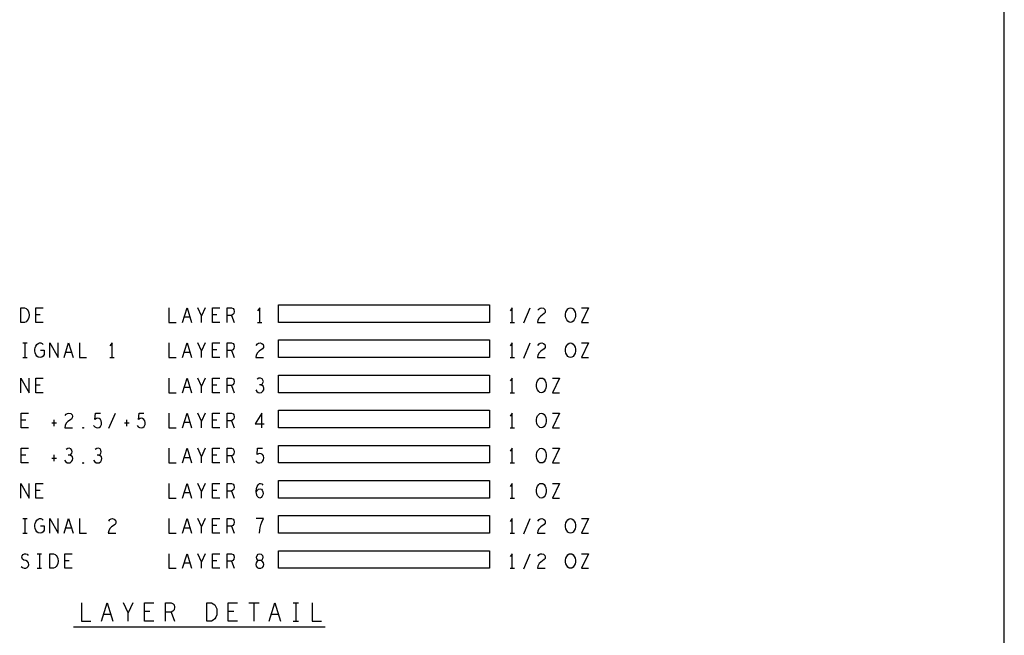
# Model space of a CAD drawing. Extents: x 28 to 61, y 25 to 46.
# Tile 35 of 49: x 52.6 to 61, y 30.2 to 35.5. Entities that reach past the tile are written whole.
import ezdxf

# ---------------------------------------------------------------- set-up
doc = ezdxf.new("R2010")
doc.units = 0
doc.layers.add('RVP8-TX_D_fab_art', color=2, linetype='CONTINUOUS')

msp = doc.modelspace()

# ---------------------------------------------------------------- linework, layer by layer
at = {"layer": 'RVP8-TX_D_fab_art'}
for points in [[(27.97, 24.965), (60.97, 24.965), (60.97, 45.965), (27.97, 45.965), (27.97, 24.965), (27.97, 24.965)], [(56.575, 33.03), (56.575, 32.88), (54.775, 32.88), (54.775, 33.03), (56.575, 33.03), (56.575, 33.03)], [(52.577, 32.88), (52.577, 33.005), (52.608, 33.005), (52.621, 32.999), (52.63, 32.99), (52.638, 32.978), (52.644, 32.963), (52.646, 32.942), (52.644, 32.922), (52.638, 32.907), (52.63, 32.895), (52.621, 32.886), (52.608, 32.88), (52.577, 32.88)], [(57.267, 32.88), (57.255, 32.882), (57.244, 32.89), (57.235, 32.903), (57.229, 32.918), (57.226, 32.934), (57.226, 32.951), (57.229, 32.968), (57.235, 32.982), (57.244, 32.995), (57.255, 33.003), (57.267, 33.005), (57.28, 33.003), (57.291, 32.995), (57.3, 32.982), (57.306, 32.968), (57.309, 32.951), (57.309, 32.934), (57.306, 32.918), (57.3, 32.903), (57.291, 32.89), (57.28, 32.882), (57.267, 32.88)], [(56.575, 32.73), (56.575, 32.58), (54.775, 32.58), (54.775, 32.73), (56.575, 32.73)], [(57.267, 32.58), (57.255, 32.582), (57.244, 32.59), (57.235, 32.603), (57.229, 32.618), (57.226, 32.634), (57.226, 32.651), (57.229, 32.668), (57.235, 32.682), (57.244, 32.695), (57.255, 32.703), (57.267, 32.705), (57.28, 32.703), (57.291, 32.695), (57.3, 32.682), (57.306, 32.668), (57.309, 32.651), (57.309, 32.634), (57.306, 32.618), (57.3, 32.603), (57.291, 32.59), (57.28, 32.582), (57.267, 32.58)], [(56.575, 32.43), (56.575, 32.28), (54.775, 32.28), (54.775, 32.43), (56.575, 32.43)], [(57.019, 32.28), (57.007, 32.282), (56.996, 32.29), (56.987, 32.303), (56.981, 32.318), (56.978, 32.334), (56.978, 32.351), (56.981, 32.368), (56.987, 32.382), (56.996, 32.395), (57.007, 32.403), (57.019, 32.405), (57.032, 32.403), (57.043, 32.395), (57.052, 32.382), (57.058, 32.368), (57.061, 32.351), (57.061, 32.334), (57.058, 32.318), (57.052, 32.303), (57.043, 32.29), (57.032, 32.282), (57.019, 32.28)], [(56.575, 32.13), (56.575, 31.98), (54.775, 31.98), (54.775, 32.13), (56.575, 32.13)], [(57.019, 31.98), (57.007, 31.982), (56.996, 31.99), (56.987, 32.003), (56.981, 32.018), (56.978, 32.034), (56.978, 32.051), (56.981, 32.068), (56.987, 32.082), (56.996, 32.095), (57.007, 32.103), (57.019, 32.105), (57.032, 32.103), (57.043, 32.095), (57.052, 32.082), (57.058, 32.068), (57.061, 32.051), (57.061, 32.034), (57.058, 32.018), (57.052, 32.003), (57.043, 31.99), (57.032, 31.982), (57.019, 31.98)], [(53.107, 31.976), (53.104, 31.978), (53.104, 31.982), (53.107, 31.984), (53.111, 31.982), (53.111, 31.978), (53.107, 31.976)], [(56.575, 31.83), (56.575, 31.68), (54.775, 31.68), (54.775, 31.83), (56.575, 31.83)], [(57.019, 31.68), (57.007, 31.682), (56.996, 31.69), (56.987, 31.703), (56.981, 31.718), (56.978, 31.734), (56.978, 31.751), (56.981, 31.768), (56.987, 31.782), (56.996, 31.795), (57.007, 31.803), (57.019, 31.805), (57.032, 31.803), (57.043, 31.795), (57.052, 31.782), (57.058, 31.768), (57.061, 31.751), (57.061, 31.734), (57.058, 31.718), (57.052, 31.703), (57.043, 31.69), (57.032, 31.682), (57.019, 31.68)], [(53.107, 31.676), (53.104, 31.678), (53.104, 31.682), (53.107, 31.684), (53.111, 31.682), (53.111, 31.678), (53.107, 31.676)], [(56.575, 31.53), (56.575, 31.38), (54.775, 31.38), (54.775, 31.53), (56.575, 31.53)], [(57.019, 31.38), (57.007, 31.382), (56.996, 31.39), (56.987, 31.403), (56.981, 31.418), (56.978, 31.434), (56.978, 31.451), (56.981, 31.468), (56.987, 31.482), (56.996, 31.495), (57.007, 31.503), (57.019, 31.505), (57.032, 31.503), (57.043, 31.495), (57.052, 31.482), (57.058, 31.468), (57.061, 31.451), (57.061, 31.434), (57.058, 31.418), (57.052, 31.403), (57.043, 31.39), (57.032, 31.382), (57.019, 31.38)], [(56.575, 31.23), (56.575, 31.08), (54.775, 31.08), (54.775, 31.23), (56.575, 31.23)], [(57.267, 31.08), (57.255, 31.082), (57.244, 31.09), (57.235, 31.103), (57.229, 31.118), (57.226, 31.134), (57.226, 31.151), (57.229, 31.168), (57.235, 31.182), (57.244, 31.195), (57.255, 31.203), (57.267, 31.205), (57.28, 31.203), (57.291, 31.195), (57.3, 31.182), (57.306, 31.168), (57.309, 31.151), (57.309, 31.134), (57.306, 31.118), (57.3, 31.103), (57.291, 31.09), (57.28, 31.082), (57.267, 31.08)], [(56.575, 30.93), (56.575, 30.78), (54.775, 30.78), (54.775, 30.93), (56.575, 30.93)], [(52.825, 30.78), (52.825, 30.905), (52.856, 30.905), (52.869, 30.899), (52.878, 30.89), (52.886, 30.878), (52.892, 30.863), (52.894, 30.842), (52.892, 30.822), (52.886, 30.807), (52.878, 30.795), (52.869, 30.786), (52.856, 30.78), (52.825, 30.78)], [(54.615, 30.78), (54.626, 30.782), (54.639, 30.788), (54.646, 30.799), (54.65, 30.813), (54.646, 30.828), (54.637, 30.84), (54.623, 30.847), (54.608, 30.847), (54.598, 30.851), (54.591, 30.861), (54.588, 30.876), (54.592, 30.89), (54.603, 30.901), (54.615, 30.905), (54.628, 30.901), (54.639, 30.89), (54.643, 30.876), (54.64, 30.861), (54.633, 30.851), (54.623, 30.847), (54.608, 30.847), (54.594, 30.84), (54.584, 30.828), (54.581, 30.813), (54.584, 30.799), (54.592, 30.788), (54.605, 30.782), (54.615, 30.78)], [(57.267, 30.78), (57.255, 30.782), (57.244, 30.79), (57.235, 30.803), (57.229, 30.818), (57.226, 30.834), (57.226, 30.851), (57.229, 30.868), (57.235, 30.882), (57.244, 30.895), (57.255, 30.903), (57.267, 30.905), (57.28, 30.903), (57.291, 30.895), (57.3, 30.882), (57.306, 30.868), (57.309, 30.851), (57.309, 30.834), (57.306, 30.818), (57.3, 30.803), (57.291, 30.79), (57.28, 30.782), (57.267, 30.78)], [(54.165, 30.33), (54.165, 30.486), (54.204, 30.486), (54.219, 30.478), (54.231, 30.468), (54.241, 30.452), (54.248, 30.434), (54.25, 30.408), (54.248, 30.382), (54.241, 30.364), (54.231, 30.348), (54.219, 30.338), (54.204, 30.33), (54.165, 30.33)]]:
    msp.add_lwpolyline(points, close=True, dxfattribs=at)
for points in [[(52.766, 32.88), (52.704, 32.88), (52.704, 33.005), (52.766, 33.005)], [(52.742, 32.945), (52.704, 32.945)], [(53.84, 33.005), (53.84, 32.88), (53.902, 32.88)], [(53.957, 32.88), (53.995, 33.005), (54.034, 32.88)], [(54.119, 32.88), (54.119, 32.936), (54.088, 33.005)], [(54.15, 33.005), (54.119, 32.936)], [(54.274, 32.88), (54.212, 32.88), (54.212, 33.005), (54.274, 33.005)], [(54.25, 32.945), (54.212, 32.945)], [(54.336, 32.88), (54.336, 33.005), (54.375, 33.005), (54.388, 32.999), (54.395, 32.99), (54.398, 32.974), (54.395, 32.957), (54.386, 32.947), (54.375, 32.94), (54.336, 32.94)], [(54.615, 32.88), (54.615, 33.005), (54.597, 32.98)], [(56.771, 32.88), (56.771, 33.005), (56.753, 32.98)], [(56.868, 32.876), (56.923, 33.005)], [(56.99, 32.984), (56.999, 32.997), (57.01, 33.003), (57.023, 33.005), (57.038, 33.001), (57.049, 32.99), (57.052, 32.978), (57.05, 32.965), (57.044, 32.955), (57.013, 32.934), (56.999, 32.92), (56.99, 32.899), (56.987, 32.88), (57.052, 32.88)], [(57.362, 33.005), (57.421, 33.005), (57.362, 32.88), (57.421, 32.88)], [(54.02, 32.924), (53.971, 32.924)], [(54.375, 32.94), (54.398, 32.88)], [(54.597, 32.88), (54.634, 32.88)], [(56.753, 32.88), (56.79, 32.88)], [(52.593, 32.705), (52.63, 32.705)], [(52.611, 32.705), (52.611, 32.58)], [(52.745, 32.642), (52.776, 32.642), (52.776, 32.605), (52.766, 32.592), (52.756, 32.584), (52.74, 32.58), (52.725, 32.584), (52.714, 32.592), (52.704, 32.605), (52.698, 32.62), (52.695, 32.636), (52.695, 32.651), (52.698, 32.663), (52.704, 32.678), (52.714, 32.69), (52.723, 32.699), (52.735, 32.705), (52.746, 32.705), (52.759, 32.701), (52.768, 32.692)], [(52.824, 32.58), (52.824, 32.705), (52.895, 32.58), (52.895, 32.705)], [(52.945, 32.58), (52.983, 32.705), (53.022, 32.58)], [(53.076, 32.705), (53.076, 32.58), (53.138, 32.58)], [(53.355, 32.58), (53.355, 32.705), (53.337, 32.68)], [(53.84, 32.705), (53.84, 32.58), (53.902, 32.58)], [(53.957, 32.58), (53.995, 32.705), (54.034, 32.58)], [(54.119, 32.58), (54.119, 32.636), (54.088, 32.705)], [(54.15, 32.705), (54.119, 32.636)], [(54.274, 32.58), (54.212, 32.58), (54.212, 32.705), (54.274, 32.705)], [(54.336, 32.58), (54.336, 32.705), (54.375, 32.705), (54.388, 32.699), (54.395, 32.69), (54.398, 32.674), (54.395, 32.657), (54.386, 32.647), (54.375, 32.64), (54.336, 32.64)], [(54.586, 32.684), (54.595, 32.697), (54.606, 32.703), (54.619, 32.705), (54.634, 32.701), (54.645, 32.69), (54.648, 32.678), (54.646, 32.665), (54.64, 32.655), (54.609, 32.634), (54.595, 32.62), (54.586, 32.599), (54.583, 32.58), (54.648, 32.58)], [(56.771, 32.58), (56.771, 32.705), (56.753, 32.68)], [(56.868, 32.576), (56.923, 32.705)], [(56.99, 32.684), (56.999, 32.697), (57.01, 32.703), (57.023, 32.705), (57.038, 32.701), (57.049, 32.69), (57.052, 32.678), (57.05, 32.665), (57.044, 32.655), (57.013, 32.634), (56.999, 32.62), (56.99, 32.599), (56.987, 32.58), (57.052, 32.58)], [(57.362, 32.705), (57.421, 32.705), (57.362, 32.58), (57.421, 32.58)], [(53.008, 32.624), (52.959, 32.624)], [(54.02, 32.624), (53.971, 32.624)], [(54.25, 32.645), (54.212, 32.645)], [(54.375, 32.64), (54.398, 32.58)], [(52.593, 32.58), (52.63, 32.58)], [(53.337, 32.58), (53.374, 32.58)], [(56.753, 32.58), (56.79, 32.58)], [(52.576, 32.28), (52.576, 32.405), (52.647, 32.28), (52.647, 32.405)], [(52.766, 32.28), (52.704, 32.28), (52.704, 32.405), (52.766, 32.405)], [(53.84, 32.405), (53.84, 32.28), (53.902, 32.28)], [(53.957, 32.28), (53.995, 32.405), (54.034, 32.28)], [(54.119, 32.28), (54.119, 32.336), (54.088, 32.405)], [(54.15, 32.405), (54.119, 32.336)], [(54.274, 32.28), (54.212, 32.28), (54.212, 32.405), (54.274, 32.405)], [(54.336, 32.28), (54.336, 32.405), (54.375, 32.405), (54.388, 32.399), (54.395, 32.39), (54.398, 32.374), (54.395, 32.357), (54.386, 32.347), (54.375, 32.34), (54.336, 32.34)], [(54.626, 32.347), (54.636, 32.353), (54.643, 32.363), (54.646, 32.376), (54.643, 32.388), (54.636, 32.399), (54.622, 32.405), (54.608, 32.403), (54.594, 32.395)], [(56.771, 32.28), (56.771, 32.405), (56.753, 32.38)], [(57.114, 32.405), (57.173, 32.405), (57.114, 32.28), (57.173, 32.28)], [(52.742, 32.345), (52.704, 32.345)], [(54.02, 32.324), (53.971, 32.324)], [(54.25, 32.345), (54.212, 32.345)], [(54.375, 32.34), (54.398, 32.28)], [(54.581, 32.305), (54.591, 32.29), (54.603, 32.282), (54.617, 32.28), (54.629, 32.282), (54.642, 32.292), (54.65, 32.305), (54.651, 32.318), (54.648, 32.332), (54.637, 32.342), (54.626, 32.347), (54.612, 32.347)], [(56.753, 32.28), (56.79, 32.28)], [(52.642, 31.98), (52.58, 31.98), (52.58, 32.105), (52.642, 32.105)], [(52.954, 32.084), (52.963, 32.097), (52.974, 32.103), (52.987, 32.105), (53.002, 32.101), (53.013, 32.09), (53.016, 32.078), (53.014, 32.065), (53.008, 32.055), (52.977, 32.034), (52.963, 32.02), (52.954, 31.999), (52.951, 31.98), (53.016, 31.98)], [(53.197, 31.999), (53.207, 31.988), (53.218, 31.982), (53.231, 31.98), (53.245, 31.984), (53.256, 31.992), (53.264, 32.007), (53.266, 32.024), (53.262, 32.04), (53.255, 32.051), (53.244, 32.059), (53.233, 32.061), (53.222, 32.059), (53.208, 32.051), (53.213, 32.105), (53.255, 32.105)], [(53.328, 31.976), (53.383, 32.105)], [(53.569, 31.999), (53.579, 31.988), (53.59, 31.982), (53.603, 31.98), (53.617, 31.984), (53.628, 31.992), (53.636, 32.007), (53.638, 32.024), (53.634, 32.04), (53.627, 32.051), (53.616, 32.059), (53.605, 32.061), (53.594, 32.059), (53.58, 32.051), (53.585, 32.105), (53.627, 32.105)], [(53.84, 32.105), (53.84, 31.98), (53.902, 31.98)], [(53.957, 31.98), (53.995, 32.105), (54.034, 31.98)], [(54.119, 31.98), (54.119, 32.036), (54.088, 32.105)], [(54.15, 32.105), (54.119, 32.036)], [(54.274, 31.98), (54.212, 31.98), (54.212, 32.105), (54.274, 32.105)], [(54.336, 31.98), (54.336, 32.105), (54.375, 32.105), (54.388, 32.099), (54.395, 32.09), (54.398, 32.074), (54.395, 32.057), (54.386, 32.047), (54.375, 32.04), (54.336, 32.04)], [(54.634, 31.98), (54.634, 32.105), (54.577, 32.015), (54.654, 32.015)], [(56.771, 31.98), (56.771, 32.105), (56.753, 32.08)], [(57.114, 32.105), (57.173, 32.105), (57.114, 31.98), (57.173, 31.98)], [(52.618, 32.045), (52.58, 32.045)], [(52.842, 32.022), (52.88, 32.022)], [(52.859, 32.049), (52.859, 31.995)], [(53.462, 32.022), (53.5, 32.022)], [(53.479, 32.049), (53.479, 31.995)], [(54.02, 32.024), (53.971, 32.024)], [(54.25, 32.045), (54.212, 32.045)], [(54.375, 32.04), (54.398, 31.98)], [(56.753, 31.98), (56.79, 31.98)], [(52.642, 31.68), (52.58, 31.68), (52.58, 31.805), (52.642, 31.805)], [(52.994, 31.747), (53.004, 31.753), (53.011, 31.763), (53.014, 31.776), (53.011, 31.788), (53.004, 31.799), (52.99, 31.805), (52.976, 31.803), (52.962, 31.795)], [(53.242, 31.747), (53.252, 31.753), (53.259, 31.763), (53.262, 31.776), (53.259, 31.788), (53.252, 31.799), (53.238, 31.805), (53.224, 31.803), (53.21, 31.795)], [(53.84, 31.805), (53.84, 31.68), (53.902, 31.68)], [(53.957, 31.68), (53.995, 31.805), (54.034, 31.68)], [(54.119, 31.68), (54.119, 31.736), (54.088, 31.805)], [(54.15, 31.805), (54.119, 31.736)], [(54.274, 31.68), (54.212, 31.68), (54.212, 31.805), (54.274, 31.805)], [(54.336, 31.68), (54.336, 31.805), (54.375, 31.805), (54.388, 31.799), (54.395, 31.79), (54.398, 31.774), (54.395, 31.757), (54.386, 31.747), (54.375, 31.74), (54.336, 31.74)], [(54.581, 31.699), (54.591, 31.688), (54.602, 31.682), (54.615, 31.68), (54.629, 31.684), (54.64, 31.692), (54.648, 31.707), (54.65, 31.724), (54.646, 31.74), (54.639, 31.751), (54.628, 31.759), (54.617, 31.761), (54.606, 31.759), (54.592, 31.751), (54.597, 31.805), (54.639, 31.805)], [(56.771, 31.68), (56.771, 31.805), (56.753, 31.78)], [(57.114, 31.805), (57.173, 31.805), (57.114, 31.68), (57.173, 31.68)], [(52.618, 31.745), (52.58, 31.745)], [(52.842, 31.722), (52.88, 31.722)], [(52.859, 31.749), (52.859, 31.695)], [(52.949, 31.705), (52.959, 31.69), (52.971, 31.682), (52.985, 31.68), (52.997, 31.682), (53.01, 31.692), (53.018, 31.705), (53.019, 31.718), (53.016, 31.732), (53.005, 31.742), (52.994, 31.747), (52.98, 31.747)], [(53.197, 31.705), (53.207, 31.69), (53.219, 31.682), (53.233, 31.68), (53.245, 31.682), (53.258, 31.692), (53.266, 31.705), (53.267, 31.718), (53.264, 31.732), (53.253, 31.742), (53.242, 31.747), (53.228, 31.747)], [(54.02, 31.724), (53.971, 31.724)], [(54.25, 31.745), (54.212, 31.745)], [(54.375, 31.74), (54.398, 31.68)], [(56.753, 31.68), (56.79, 31.68)], [(52.576, 31.38), (52.576, 31.505), (52.647, 31.38), (52.647, 31.505)], [(52.766, 31.38), (52.704, 31.38), (52.704, 31.505), (52.766, 31.505)], [(52.742, 31.445), (52.704, 31.445)], [(53.84, 31.505), (53.84, 31.38), (53.902, 31.38)], [(53.957, 31.38), (53.995, 31.505), (54.034, 31.38)], [(54.119, 31.38), (54.119, 31.436), (54.088, 31.505)], [(54.15, 31.505), (54.119, 31.436)], [(54.274, 31.38), (54.212, 31.38), (54.212, 31.505), (54.274, 31.505)], [(54.25, 31.445), (54.212, 31.445)], [(54.336, 31.38), (54.336, 31.505), (54.375, 31.505), (54.388, 31.499), (54.395, 31.49), (54.398, 31.474), (54.395, 31.457), (54.386, 31.447), (54.375, 31.44), (54.336, 31.44)], [(54.375, 31.44), (54.398, 31.38)], [(54.586, 31.432), (54.597, 31.447), (54.606, 31.455), (54.619, 31.459), (54.629, 31.455), (54.637, 31.447), (54.643, 31.434), (54.645, 31.42), (54.643, 31.407), (54.637, 31.395), (54.628, 31.384), (54.617, 31.38), (54.605, 31.384), (54.594, 31.397), (54.588, 31.415), (54.586, 31.436), (54.589, 31.463), (54.594, 31.478), (54.602, 31.492), (54.612, 31.503), (54.623, 31.505), (54.634, 31.501), (54.642, 31.49)], [(56.771, 31.38), (56.771, 31.505), (56.753, 31.48)], [(57.114, 31.505), (57.173, 31.505), (57.114, 31.38), (57.173, 31.38)], [(54.02, 31.424), (53.971, 31.424)], [(56.753, 31.38), (56.79, 31.38)], [(52.593, 31.205), (52.63, 31.205)], [(52.611, 31.205), (52.611, 31.08)], [(52.745, 31.142), (52.776, 31.142), (52.776, 31.105), (52.766, 31.092), (52.756, 31.084), (52.74, 31.08), (52.725, 31.084), (52.714, 31.092), (52.704, 31.105), (52.698, 31.12), (52.695, 31.136), (52.695, 31.151), (52.698, 31.163), (52.704, 31.178), (52.714, 31.19), (52.723, 31.199), (52.735, 31.205), (52.746, 31.205), (52.759, 31.201), (52.768, 31.192)], [(52.824, 31.08), (52.824, 31.205), (52.895, 31.08), (52.895, 31.205)], [(52.945, 31.08), (52.983, 31.205), (53.022, 31.08)], [(53.076, 31.205), (53.076, 31.08), (53.138, 31.08)], [(53.326, 31.184), (53.335, 31.197), (53.346, 31.203), (53.359, 31.205), (53.374, 31.201), (53.385, 31.19), (53.388, 31.178), (53.386, 31.165), (53.38, 31.155), (53.349, 31.134), (53.335, 31.12), (53.326, 31.099), (53.323, 31.08), (53.388, 31.08)], [(53.84, 31.205), (53.84, 31.08), (53.902, 31.08)], [(53.957, 31.08), (53.995, 31.205), (54.034, 31.08)], [(54.119, 31.08), (54.119, 31.136), (54.088, 31.205)], [(54.15, 31.205), (54.119, 31.136)], [(54.274, 31.08), (54.212, 31.08), (54.212, 31.205), (54.274, 31.205)], [(54.336, 31.08), (54.336, 31.205), (54.375, 31.205), (54.388, 31.199), (54.395, 31.19), (54.398, 31.174), (54.395, 31.157), (54.386, 31.147), (54.375, 31.14), (54.336, 31.14)], [(54.612, 31.08), (54.615, 31.107), (54.62, 31.13), (54.626, 31.151), (54.634, 31.174), (54.646, 31.205), (54.584, 31.205)], [(56.771, 31.08), (56.771, 31.205), (56.753, 31.18)], [(56.868, 31.076), (56.923, 31.205)], [(56.99, 31.184), (56.999, 31.197), (57.01, 31.203), (57.023, 31.205), (57.038, 31.201), (57.049, 31.19), (57.052, 31.178), (57.05, 31.165), (57.044, 31.155), (57.013, 31.134), (56.999, 31.12), (56.99, 31.099), (56.987, 31.08), (57.052, 31.08)], [(57.362, 31.205), (57.421, 31.205), (57.362, 31.08), (57.421, 31.08)], [(53.008, 31.124), (52.959, 31.124)], [(54.02, 31.124), (53.971, 31.124)], [(54.25, 31.145), (54.212, 31.145)], [(54.375, 31.14), (54.398, 31.08)], [(52.593, 31.08), (52.63, 31.08)], [(56.753, 31.08), (56.79, 31.08)], [(52.579, 30.797), (52.591, 30.786), (52.605, 30.78), (52.618, 30.78), (52.63, 30.786), (52.639, 30.797), (52.644, 30.811), (52.641, 30.826), (52.633, 30.838), (52.619, 30.847), (52.601, 30.851), (52.59, 30.859), (52.585, 30.874), (52.588, 30.888), (52.596, 30.899), (52.607, 30.905), (52.618, 30.905), (52.629, 30.901), (52.638, 30.89)], [(52.717, 30.905), (52.754, 30.905)], [(52.735, 30.905), (52.735, 30.78)], [(53.014, 30.78), (52.952, 30.78), (52.952, 30.905), (53.014, 30.905)], [(52.99, 30.845), (52.952, 30.845)], [(53.84, 30.905), (53.84, 30.78), (53.902, 30.78)], [(53.957, 30.78), (53.995, 30.905), (54.034, 30.78)], [(54.119, 30.78), (54.119, 30.836), (54.088, 30.905)], [(54.15, 30.905), (54.119, 30.836)], [(54.274, 30.78), (54.212, 30.78), (54.212, 30.905), (54.274, 30.905)], [(54.25, 30.845), (54.212, 30.845)], [(54.336, 30.78), (54.336, 30.905), (54.375, 30.905), (54.388, 30.899), (54.395, 30.89), (54.398, 30.874), (54.395, 30.857), (54.386, 30.847), (54.375, 30.84), (54.336, 30.84)], [(56.771, 30.78), (56.771, 30.905), (56.753, 30.88)], [(56.868, 30.776), (56.923, 30.905)], [(56.99, 30.884), (56.999, 30.897), (57.01, 30.903), (57.023, 30.905), (57.038, 30.901), (57.049, 30.89), (57.052, 30.878), (57.05, 30.865), (57.044, 30.855), (57.013, 30.834), (56.999, 30.82), (56.99, 30.799), (56.987, 30.78), (57.052, 30.78)], [(57.362, 30.905), (57.421, 30.905), (57.362, 30.78), (57.421, 30.78)], [(52.717, 30.78), (52.754, 30.78)], [(54.02, 30.824), (53.971, 30.824)], [(54.375, 30.84), (54.398, 30.78)], [(56.753, 30.78), (56.79, 30.78)], [(53.094, 30.486), (53.094, 30.33), (53.173, 30.33)], [(53.264, 30.33), (53.312, 30.486), (53.361, 30.33)], [(53.491, 30.33), (53.491, 30.4), (53.452, 30.486)], [(53.531, 30.486), (53.491, 30.4)], [(53.71, 30.33), (53.631, 30.33), (53.631, 30.486), (53.71, 30.486)], [(53.81, 30.33), (53.81, 30.486), (53.859, 30.486), (53.875, 30.478), (53.885, 30.468), (53.889, 30.447), (53.885, 30.426), (53.873, 30.413), (53.859, 30.405), (53.81, 30.405)], [(54.426, 30.33), (54.347, 30.33), (54.347, 30.486), (54.426, 30.486)], [(54.521, 30.486), (54.61, 30.486)], [(54.565, 30.486), (54.565, 30.33)], [(54.696, 30.33), (54.744, 30.486), (54.793, 30.33)], [(54.9, 30.486), (54.947, 30.486)], [(54.923, 30.486), (54.923, 30.33)], [(55.063, 30.486), (55.063, 30.33), (55.142, 30.33)], [(53.344, 30.385), (53.281, 30.385)], [(53.678, 30.411), (53.631, 30.411)], [(53.859, 30.405), (53.889, 30.33)], [(54.394, 30.411), (54.347, 30.411)], [(54.776, 30.385), (54.713, 30.385)], [(53.025, 30.28), (55.175, 30.28)], [(54.9, 30.33), (54.947, 30.33)]]:
    msp.add_lwpolyline(points, dxfattribs=at)

doc.saveas('drawing.dxf')
